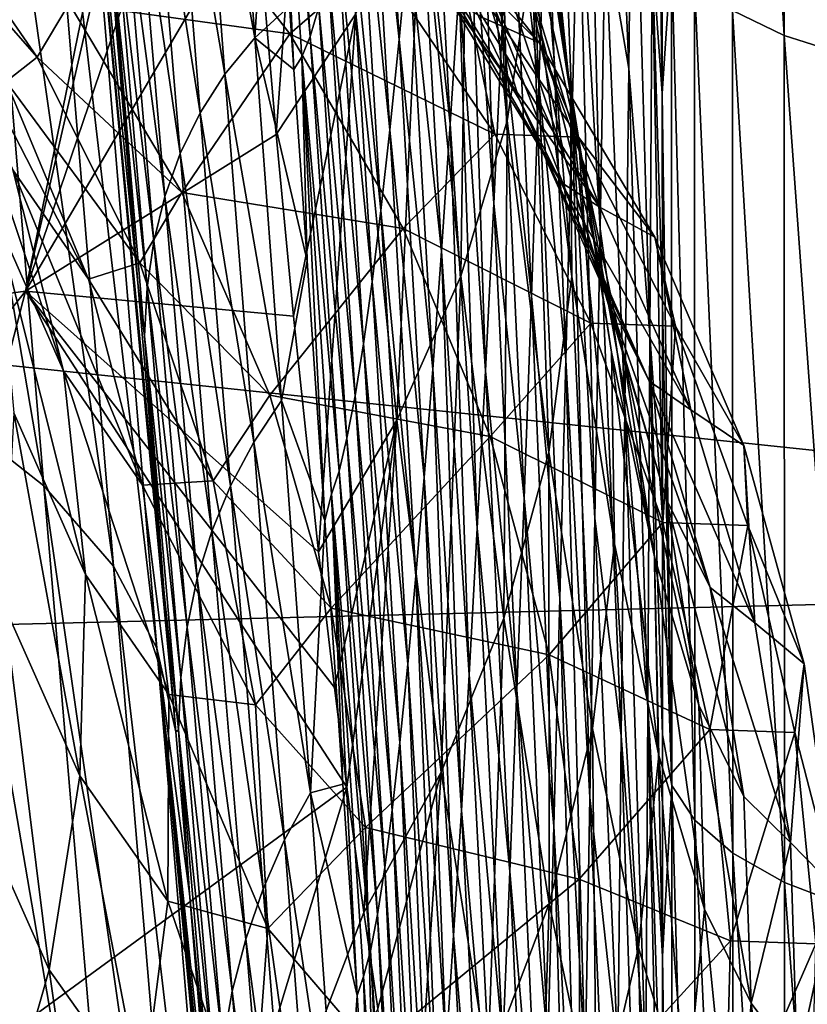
# Model space of a CAD drawing. Header units: metres. Extents: x -150 to 146, y -127 to 82.
# Tile 226 of 256: x 140.19 to 141.58, y -9.83 to -8.09. Entities that reach past the tile are written whole.
import ezdxf

# ---------------------------------------------------------------- set-up
doc = ezdxf.new("R2010")
doc.units = ezdxf.units.M
doc.layers.add('solid_ELLA_AP_WANNE_SW0001', color=7, linetype='CONTINUOUS')

msp = doc.modelspace()

# ---------------------------------------------------------------- linework, layer by layer
at = {"layer": 'solid_ELLA_AP_WANNE_SW0001'}
for points in [[(141.446075, -6.52783, -78.086388), (141.537399, -6.563139, -78.187119), (141.537628, -8.115647, -77.566391)], [(141.446426, -8.071895, -77.46891), (141.446075, -6.52783, -78.086388), (141.537628, -8.115647, -77.566391)], [(141.537399, -6.563139, -78.187119), (141.648209, -6.591683, -78.268623), (141.648331, -8.151046, -77.645309)], [(141.537628, -8.115647, -77.566391), (141.537399, -6.563139, -78.187119), (141.648331, -8.151046, -77.645309)], [(139.216415, -8.700619, 11.7782), (140.535965, -6.923158, 10.548965), (140.199432, -8.566864, 10.011615)], [(139.216415, -8.700619, 11.7782), (139.550491, -7.026911, 12.304445), (140.535965, -6.923158, 10.548965)], [(140.199432, -8.566864, 10.011615), (140.535965, -6.923158, 10.548965), (140.54512, -7.06067, 10.438496)], [(139.915527, -7.053292, -24.21369), (140.231689, -8.910625, -23.980497), (140.060623, -8.775828, -23.602251)], [(139.915527, -7.053292, -24.21369), (140.085739, -7.162126, -24.606298), (140.231689, -8.910625, -23.980497)], [(140.199432, -8.566864, 10.011615), (140.54512, -7.06067, 10.438496), (140.573715, -7.464171, 10.092846)], [(140.085739, -7.162126, -24.606298), (140.354736, -9.051953, -24.362997), (140.231689, -8.910625, -23.980497)], [(140.085739, -7.162126, -24.606298), (140.207031, -7.276955, -25.003239), (140.354736, -9.051953, -24.362997)], [(140.99707, -7.500169, -68.721756), (141.013687, -7.212775, -69.422424), (141.040344, -8.100094, -69.369438)], [(141.013687, -7.212775, -69.422424), (141.055496, -7.771024, -70.075058), (141.040344, -8.100094, -69.369438)], [(140.207031, -7.276955, -25.003239), (140.43129, -9.196751, -24.742514), (140.354736, -9.051953, -24.362997)], [(140.207031, -7.276955, -25.003239), (140.281097, -7.39521, -25.396935), (140.43129, -9.196751, -24.742514)], [(140.7155, -7.271801, 9.890952), (140.641602, -8.290528, 9.268602), (140.605576, -7.873619, 9.706034)], [(140.7155, -7.271801, 9.890952), (140.781754, -8.077479, 9.087208), (140.641602, -8.290528, 9.268602)], [(141.304688, -7.969531, -76.637405), (141.308624, -7.280737, -77.058121), (141.32251, -8.218314, -76.994537)], [(141.308624, -7.280737, -77.058121), (141.322342, -7.856474, -77.160362), (141.32251, -8.218314, -76.994537)], [(143.680542, -9.068661, 21.136684), (143.680542, -7.327147, 21.801672), (129.853088, -7.608023, 21.705252)], [(140.980789, -7.591553, 8.665074), (141.026642, -7.324508, 8.427855), (141.048904, -8.266353, 7.835254)], [(141.026642, -7.324508, 8.427855), (141.092422, -7.976259, 7.627505), (141.048904, -8.266353, 7.835254)], [(141.174866, -7.797658, -73.266235), (141.186157, -7.329453, -73.85247), (141.212769, -8.457041, -73.869614)], [(141.186157, -7.329453, -73.85247), (141.221832, -7.929855, -74.441124), (141.212769, -8.457041, -73.869614)], [(141.04422, -7.370514, 7.182286), (141.110474, -7.894406, 6.38481), (141.160675, -8.219821, 6.577411)], [(141.092285, -7.675432, 7.408353), (141.04422, -7.370514, 7.182286), (141.160675, -8.219821, 6.577411)], [(140.281097, -7.39521, -25.396935), (140.349991, -7.989102, -25.620903), (140.397293, -8.552489, -25.418499)], [(140.281097, -7.39521, -25.396935), (140.397293, -8.552489, -25.418499), (140.443802, -9.100347, -25.208881)], [(140.281097, -7.39521, -25.396935), (140.443802, -9.100347, -25.208881), (140.464523, -9.344307, -25.111607)], [(140.281097, -7.39521, -25.396935), (140.464523, -9.344307, -25.111607), (140.43129, -9.196751, -24.742514)], [(141.221832, -7.929855, -74.441124), (141.231003, -7.38704, -74.988403), (141.263306, -8.174129, -75.418777)], [(141.231003, -7.38704, -74.988403), (141.269974, -7.560808, -75.918915), (141.263306, -8.174129, -75.418777)], [(140.639465, -7.443981, -57.098141), (140.655304, -7.411981, -57.878181), (140.701645, -8.117599, -58.16518)], [(140.655304, -7.411981, -57.878181), (140.716843, -8.065672, -58.949936), (140.701645, -8.117599, -58.16518)], [(141.118271, -7.811553, -71.740707), (141.131729, -7.405762, -72.382965), (141.163696, -8.25086, -72.659294)], [(141.131729, -7.405762, -72.382965), (141.174866, -7.797658, -73.266235), (141.163696, -8.25086, -72.659294)], [(140.799866, -7.570222, -62.866344), (140.817795, -7.424487, -63.641083), (140.858459, -8.123051, -63.95145)], [(140.817795, -7.424487, -63.641083), (140.875183, -7.947605, -64.71727), (140.858459, -8.123051, -63.95145)], [(141.055496, -7.771024, -70.075058), (141.070847, -7.426033, -70.765099), (141.104996, -8.201756, -71.080185)], [(141.070847, -7.426033, -70.765099), (141.118271, -7.811553, -71.740707), (141.104996, -8.201756, -71.080185)], [(140.639465, -7.443981, -57.098141), (140.672821, -8.175879, -56.602112), (140.665146, -8.064055, -56.557812)], [(140.639465, -7.443981, -57.098141), (140.686935, -8.153834, -57.382084), (140.672821, -8.175879, -56.602112)], [(140.639465, -7.443981, -57.098141), (140.701645, -8.117599, -58.16518), (140.686935, -8.153834, -57.382084)], [(140.199432, -8.566864, 10.011615), (140.573715, -7.464171, 10.092846), (140.605576, -7.873619, 9.706034)], [(140.980682, -7.772808, -68.008644), (140.99707, -7.500169, -68.721756), (141.025421, -8.412552, -68.649193)], [(140.99707, -7.500169, -68.721756), (141.040344, -8.100094, -69.369438), (141.025421, -8.412552, -68.649193)], [(140.559784, -7.521291, -52.744362), (140.603622, -8.119832, -52.951149), (140.504303, -7.577488, -49.191635)], [(140.634964, -7.621861, -56.38372), (140.603622, -8.119832, -52.951149), (140.559784, -7.521291, -52.744362)], [(140.892242, -7.756193, -65.476067), (140.909637, -7.549187, -66.226906), (140.948669, -8.27145, -66.548576)], [(140.909637, -7.549187, -66.226906), (140.964554, -8.030088, -67.283951), (140.948669, -8.27145, -66.548576)], [(140.782364, -7.700551, -62.087368), (140.799866, -7.570222, -62.866344), (140.842117, -8.282169, -63.179569)], [(140.799866, -7.570222, -62.866344), (140.858459, -8.123051, -63.95145), (140.842117, -8.282169, -63.179569)], [(141.010437, -7.572807, 6.190346), (141.078796, -7.994471, 5.377426), (141.180649, -8.332587, 5.536919)], [(141.110474, -7.894406, 6.38481), (141.010437, -7.572807, 6.190346), (141.180649, -8.332587, 5.536919)], [(141.263306, -8.174129, -75.418777), (141.269974, -7.560808, -75.918915), (141.300827, -8.643185, -76.186905)], [(141.269974, -7.560808, -75.918915), (141.304688, -7.969531, -76.637405), (141.300827, -8.643185, -76.186905)], [(140.504303, -7.577488, -49.191635), (140.551254, -8.184386, -49.370712), (140.457993, -7.637681, -45.667469)], [(140.603622, -8.119832, -52.951149), (140.551254, -8.184386, -49.370712), (140.504303, -7.577488, -49.191635)], [(140.896988, -7.843715, 8.885736), (140.980789, -7.591553, 8.665074), (140.967377, -8.540402, 8.028197)], [(140.980789, -7.591553, 8.665074), (141.048904, -8.266353, 7.835254), (140.967377, -8.540402, 8.028197)], [(143.680542, -9.068661, 21.136684), (129.853088, -7.608023, 21.705252), (129.853088, -9.408245, 20.987732)], [(140.634964, -7.621861, -56.38372), (140.665146, -8.064055, -56.557812), (140.603622, -8.119832, -52.951149)], [(140.457993, -7.637681, -45.667469), (140.507538, -8.252568, -45.816113), (140.420578, -7.701852, -42.169601)], [(140.551254, -8.184386, -49.370712), (140.507538, -8.252568, -45.816113), (140.457993, -7.637681, -45.667469)], [(140.800217, -7.676919, 4.282889), (140.871811, -7.905007, 3.469081), (141.070328, -8.228177, 3.554528)], [(140.997986, -7.992071, 4.401981), (140.800217, -7.676919, 4.282889), (141.070328, -8.228177, 3.554528)], [(140.927902, -7.669305, 5.219728), (140.997986, -7.992071, 4.401981), (141.150223, -8.329459, 4.524649)], [(141.078796, -7.994471, 5.377426), (140.927902, -7.669305, 5.219728), (141.150223, -8.329459, 4.524649)], [(141.092285, -7.675432, 7.408353), (141.160675, -8.219821, 6.577411), (141.163177, -8.540971, 6.76364)], [(141.092422, -7.976259, 7.627505), (141.092285, -7.675432, 7.408353), (141.163177, -8.540971, 6.76364)], [(140.420578, -7.701852, -42.169601), (140.472198, -8.324359, -42.285301), (140.3918, -7.769953, -38.694218)], [(140.507538, -8.252568, -45.816113), (140.472198, -8.324359, -42.285301), (140.420578, -7.701852, -42.169601)], [(140.765305, -7.815362, -61.305202), (140.782364, -7.700551, -62.087368), (140.826141, -8.424729, -62.402634)], [(140.782364, -7.700551, -62.087368), (140.842117, -8.282169, -63.179569), (140.826141, -8.424729, -62.402634)], [(140.875183, -7.947605, -64.71727), (140.892242, -7.756193, -65.476067), (140.933075, -8.496461, -65.803452)], [(140.892242, -7.756193, -65.476067), (140.948669, -8.27145, -66.548576), (140.933075, -8.496461, -65.803452)], [(140.3918, -7.769953, -38.694218), (140.444992, -8.399717, -38.774815), (140.371323, -7.841844, -35.235588)], [(140.472198, -8.324359, -42.285301), (140.444992, -8.399717, -38.774815), (140.3918, -7.769953, -38.694218)], [(140.964554, -8.030088, -67.283951), (140.980682, -7.772808, -68.008644), (141.010712, -8.707709, -67.915298)], [(140.980682, -7.772808, -68.008644), (141.025421, -8.412552, -68.649193), (141.010712, -8.707709, -67.915298)], [(141.040344, -8.100094, -69.369438), (141.055496, -7.771024, -70.075058), (141.091873, -8.575485, -70.402138)], [(141.055496, -7.771024, -70.075058), (141.104996, -8.201756, -71.080185), (141.091873, -8.575485, -70.402138)], [(141.163696, -8.25086, -72.659294), (141.174866, -7.797658, -73.266235), (141.203827, -8.967522, -73.274681)], [(141.174866, -7.797658, -73.266235), (141.212769, -8.457041, -73.869614), (141.203827, -8.967522, -73.274681)], [(140.665466, -8.11286, -4.427688), (140.422577, -7.799792, -4.376593), (140.276367, -8.059315, -5.939669)], [(140.818054, -7.980699, -2.870587), (140.422577, -7.799792, -4.376593), (140.665466, -8.11286, -4.427688)], [(140.748672, -7.914548, -60.520889), (140.765305, -7.815362, -61.305202), (140.810562, -8.550581, -61.621689)], [(140.765305, -7.815362, -61.305202), (140.826141, -8.424729, -62.402634), (140.810562, -8.550581, -61.621689)], [(140.857483, -7.81498, 0.233658), (141.105453, -8.128224, 0.236386), (141.006378, -8.084816, 1.789995)], [(140.964249, -7.985804, -1.320884), (141.105453, -8.128224, 0.236386), (140.857483, -7.81498, 0.233658)], [(141.104996, -8.201756, -71.080185), (141.118271, -7.811553, -71.740707), (141.152679, -8.688104, -72.032364)], [(141.118271, -7.811553, -71.740707), (141.163696, -8.25086, -72.659294), (141.152679, -8.688104, -72.032364)], [(139.974503, -7.873425, -6.956855), (140.219849, -8.154202, -6.497551), (139.991959, -7.823846, -6.396974)], [(139.991959, -7.823846, -6.396974), (140.219849, -8.154202, -6.497551), (140.276367, -8.059315, -5.939669)], [(140.371323, -7.841844, -35.235588), (140.425644, -8.478499, -35.279465), (140.358871, -7.917437, -31.787901)], [(140.444992, -8.399717, -38.774815), (140.425644, -8.478499, -35.279465), (140.371323, -7.841844, -35.235588)], [(140.781754, -8.077479, 9.087208), (140.896988, -7.843715, 8.885736), (140.854294, -8.794579, 8.204074)], [(140.896988, -7.843715, 8.885736), (140.967377, -8.540402, 8.028197), (140.854294, -8.794579, 8.204074)], [(141.338562, -7.970984, -77.244186), (141.32251, -8.218314, -76.994537), (141.322342, -7.856474, -77.160362)], [(140.165421, -8.197301, -7.083239), (140.219849, -8.154202, -6.497551), (139.974503, -7.873425, -6.956855)], [(140.199432, -8.566864, 10.011615), (140.605576, -7.873619, 9.706034), (140.641602, -8.290528, 9.268602)], [(141.110474, -7.894406, 6.38481), (141.180649, -8.332587, 5.536919), (141.233078, -8.67477, 5.694204)], [(141.160675, -8.219821, 6.577411), (141.110474, -7.894406, 6.38481), (141.233078, -8.67477, 5.694204)], [(140.358871, -7.917437, -31.787901), (140.413879, -8.560624, -31.793987), (140.354172, -7.996706, -28.345222)], [(140.425644, -8.478499, -35.279465), (140.413879, -8.560624, -31.793987), (140.358871, -7.917437, -31.787901)], [(140.732529, -7.998002, -59.735474), (140.748672, -7.914548, -60.520889), (140.795395, -8.659577, -60.83778)], [(140.748672, -7.914548, -60.520889), (140.810562, -8.550581, -61.621689), (140.795395, -8.659577, -60.83778)], [(140.871811, -7.905007, 3.469081), (140.944901, -8.047345, 2.635025), (141.14418, -8.37497, 2.68628)], [(141.070328, -8.228177, 3.554528), (140.871811, -7.905007, 3.469081), (141.14418, -8.37497, 2.68628)], [(141.212769, -8.457041, -73.869614), (141.221832, -7.929855, -74.441124), (141.256729, -8.771382, -74.891495)], [(141.221832, -7.929855, -74.441124), (141.263306, -8.174129, -75.418777), (141.256729, -8.771382, -74.891495)], [(140.858459, -8.123051, -63.95145), (140.875183, -7.947605, -64.71727), (140.91777, -8.70472, -65.049515)], [(140.875183, -7.947605, -64.71727), (140.933075, -8.496461, -65.803452), (140.91777, -8.70472, -65.049515)], [(141.300827, -8.643185, -76.186905), (141.304688, -7.969531, -76.637405), (141.32283, -8.96561, -76.623222)], [(141.304688, -7.969531, -76.637405), (141.322662, -8.588055, -76.815742), (141.32283, -8.96561, -76.623222)], [(141.304688, -7.969531, -76.637405), (141.32251, -8.218314, -76.994537), (141.322662, -8.588055, -76.815742)], [(141.339066, -9.438845, -76.507957), (141.32251, -8.218314, -76.994537), (141.338562, -7.970984, -77.244186)], [(141.338562, -7.970984, -77.244186), (141.379501, -8.022599, -77.359116), (141.379883, -9.499984, -76.618156)], [(141.339066, -9.438845, -76.507957), (141.338562, -7.970984, -77.244186), (141.379883, -9.499984, -76.618156)], [(140.397293, -8.552489, -25.418499), (140.349991, -7.989102, -25.620903), (140.354172, -7.996706, -28.345222)], [(141.027359, -8.290039, -2.899121), (140.818054, -7.980699, -2.870587), (140.665466, -8.11286, -4.427688)], [(140.964249, -7.985804, -1.320884), (140.818054, -7.980699, -2.870587), (141.027359, -8.290039, -2.899121)], [(141.175003, -8.295195, -1.334014), (141.105453, -8.128224, 0.236386), (140.964249, -7.985804, -1.320884)], [(141.175003, -8.295195, -1.334014), (140.964249, -7.985804, -1.320884), (141.027359, -8.290039, -2.899121)], [(141.048904, -8.266353, 7.835254), (141.092422, -7.976259, 7.627505), (141.122131, -8.850793, 6.939745)], [(141.092422, -7.976259, 7.627505), (141.163177, -8.540971, 6.76364), (141.122131, -8.850793, 6.939745)], [(140.397293, -8.552489, -25.418499), (140.354172, -7.996706, -28.345222), (140.40947, -8.646084, -28.313011)], [(140.413879, -8.560624, -31.793987), (140.40947, -8.646084, -28.313011), (140.354172, -7.996706, -28.345222)], [(140.716843, -8.065672, -58.949936), (140.732529, -7.998002, -59.735474), (140.78064, -8.751573, -60.051956)], [(140.732529, -7.998002, -59.735474), (140.795395, -8.659577, -60.83778), (140.78064, -8.751573, -60.051956)], [(140.997986, -7.992071, 4.401981), (141.070328, -8.228177, 3.554528), (141.223938, -8.574006, 3.641213)], [(141.150223, -8.329459, 4.524649), (140.997986, -7.992071, 4.401981), (141.223938, -8.574006, 3.641213)], [(141.078796, -7.994471, 5.377426), (141.150223, -8.329459, 4.524649), (141.253967, -8.680256, 4.647765)], [(141.180649, -8.332587, 5.536919), (141.078796, -7.994471, 5.377426), (141.253967, -8.680256, 4.647765)], [(140.310287, -8.545709, -7.204841), (140.036438, -8.012834, -7.604843), (140.177048, -8.352891, -7.76484)], [(140.310287, -8.545709, -7.204841), (140.165421, -8.197301, -7.083239), (140.036438, -8.012834, -7.604843)], [(141.379501, -8.022599, -77.359116), (141.446426, -8.071895, -77.46891), (141.446686, -9.558393, -76.723457)], [(141.379883, -9.499984, -76.618156), (141.379501, -8.022599, -77.359116), (141.446686, -9.558393, -76.723457)], [(140.948669, -8.27145, -66.548576), (140.964554, -8.030088, -67.283951), (140.996246, -8.984888, -67.168709)], [(140.964554, -8.030088, -67.283951), (141.010712, -8.707709, -67.915298), (140.996246, -8.984888, -67.168709)], [(140.219849, -8.154202, -6.497551), (140.475098, -8.392774, -5.997545), (140.276367, -8.059315, -5.939669)], [(140.665466, -8.11286, -4.427688), (140.276367, -8.059315, -5.939669), (140.475098, -8.392774, -5.997545)], [(140.944901, -8.047345, 2.635025), (141.006378, -8.084816, 1.789995), (141.212234, -8.418531, 1.807484)], [(141.14418, -8.37497, 2.68628), (140.944901, -8.047345, 2.635025), (141.212234, -8.418531, 1.807484)], [(140.665146, -8.064055, -56.557812), (140.672821, -8.175879, -56.602112), (140.603622, -8.119832, -52.951149)], [(140.701645, -8.117599, -58.16518), (140.716843, -8.065672, -58.949936), (140.766312, -8.826482, -59.265205)], [(140.716843, -8.065672, -58.949936), (140.78064, -8.751573, -60.051956), (140.766312, -8.826482, -59.265205)], [(141.446426, -8.071895, -77.46891), (141.537628, -8.115647, -77.566391), (141.537796, -9.610255, -76.816978)], [(141.446686, -9.558393, -76.723457), (141.446426, -8.071895, -77.46891), (141.537796, -9.610255, -76.816978)], [(140.781754, -8.077479, 9.087208), (140.672226, -8.61111, 8.897156), (140.641602, -8.290528, 9.268602)], [(140.781754, -8.077479, 9.087208), (140.716263, -9.026725, 8.361433), (140.672226, -8.61111, 8.897156)], [(140.781754, -8.077479, 9.087208), (140.854294, -8.794579, 8.204074), (140.716263, -9.026725, 8.361433)], [(141.105453, -8.128224, 0.236386), (141.212234, -8.418531, 1.807484), (141.006378, -8.084816, 1.789995)], [(140.266708, -8.707513, -7.919392), (140.062881, -8.097344, -8.298138), (140.14711, -8.437474, -8.492821)], [(140.266708, -8.707513, -7.919392), (140.177048, -8.352891, -7.76484), (140.062881, -8.097344, -8.298138)], [(141.025421, -8.412552, -68.649193), (141.040344, -8.100094, -69.369438), (141.078949, -8.931996, -69.70752)], [(141.040344, -8.100094, -69.369438), (141.091873, -8.575485, -70.402138), (141.078949, -8.931996, -69.70752)], [(140.865372, -8.456129, -4.470342), (140.665466, -8.11286, -4.427688), (140.475098, -8.392774, -5.997545)], [(140.603622, -8.119832, -52.951149), (140.650955, -8.759746, -53.174694), (140.551254, -8.184386, -49.370712)], [(140.69606, -8.513618, -56.73613), (140.650955, -8.759746, -53.174694), (140.603622, -8.119832, -52.951149)], [(140.672821, -8.175879, -56.602112), (140.69606, -8.513618, -56.73613), (140.603622, -8.119832, -52.951149)], [(141.027359, -8.290039, -2.899121), (140.665466, -8.11286, -4.427688), (140.865372, -8.456129, -4.470342)], [(140.686935, -8.153834, -57.382084), (140.701645, -8.117599, -58.16518), (140.752411, -8.884315, -58.478443)], [(140.701645, -8.117599, -58.16518), (140.766312, -8.826482, -59.265205), (140.752411, -8.884315, -58.478443)], [(140.842117, -8.282169, -63.179569), (140.858459, -8.123051, -63.95145), (140.902786, -8.895825, -64.287697)], [(140.858459, -8.123051, -63.95145), (140.91777, -8.70472, -65.049515), (140.902786, -8.895825, -64.287697)], [(141.105453, -8.128224, 0.236386), (141.309601, -8.471642, 0.238663), (141.212234, -8.418531, 1.807484)], [(141.175003, -8.295195, -1.334014), (141.309601, -8.471642, 0.238663), (141.105453, -8.128224, 0.236386)], [(141.537628, -8.115647, -77.566391), (141.648331, -8.151046, -77.645309), (141.648407, -9.65224, -76.892723)], [(141.537796, -9.610255, -76.816978), (141.537628, -8.115647, -77.566391), (141.648407, -9.65224, -76.892723)], [(140.165421, -8.197301, -7.083239), (140.400986, -8.516891, -6.590242), (140.219849, -8.154202, -6.497551)], [(140.219849, -8.154202, -6.497551), (140.400986, -8.516891, -6.590242), (140.475098, -8.392774, -5.997545)], [(140.686935, -8.153834, -57.382084), (140.69606, -8.513618, -56.73613), (140.672821, -8.175879, -56.602112)], [(140.686935, -8.153834, -57.382084), (140.727478, -8.971287, -56.917355), (140.69606, -8.513618, -56.73613)], [(140.686935, -8.153834, -57.382084), (140.738953, -8.925094, -57.692577), (140.727478, -8.971287, -56.917355)], [(140.686935, -8.153834, -57.382084), (140.752411, -8.884315, -58.478443), (140.738953, -8.925094, -57.692577)], [(141.256729, -8.771382, -74.891495), (141.263306, -8.174129, -75.418777), (141.296997, -9.300452, -75.707291)], [(141.263306, -8.174129, -75.418777), (141.300827, -8.643185, -76.186905), (141.296997, -9.300452, -75.707291)], [(140.310287, -8.545709, -7.204841), (140.400986, -8.516891, -6.590242), (140.165421, -8.197301, -7.083239)], [(140.551254, -8.184386, -49.370712), (140.601974, -8.833333, -49.564468), (140.507538, -8.252568, -45.816113)], [(140.650955, -8.759746, -53.174694), (140.601974, -8.833333, -49.564468), (140.551254, -8.184386, -49.370712)], [(141.091873, -8.575485, -70.402138), (141.104996, -8.201756, -71.080185), (141.1418, -9.108432, -71.386185)], [(141.104996, -8.201756, -71.080185), (141.152679, -8.688104, -72.032364), (141.1418, -9.108432, -71.386185)], [(141.070328, -8.228177, 3.554528), (141.14418, -8.37497, 2.68628), (141.299164, -8.72542, 2.736424)], [(141.223938, -8.574006, 3.641213), (141.070328, -8.228177, 3.554528), (141.299164, -8.72542, 2.736424)], [(141.160675, -8.219821, 6.577411), (141.233078, -8.67477, 5.694204), (141.238083, -9.012579, 5.845668)], [(141.163177, -8.540971, 6.76364), (141.160675, -8.219821, 6.577411), (141.238083, -9.012579, 5.845668)], [(141.339066, -9.438845, -76.507957), (141.322662, -8.588055, -76.815742), (141.32251, -8.218314, -76.994537)], [(140.507538, -8.252568, -45.816113), (140.56105, -8.910141, -45.97707), (140.472198, -8.324359, -42.285301)], [(140.601974, -8.833333, -49.564468), (140.56105, -8.910141, -45.97707), (140.507538, -8.252568, -45.816113)], [(140.967377, -8.540402, 8.028197), (141.048904, -8.266353, 7.835254), (141.04306, -9.143621, 7.102899)], [(141.048904, -8.266353, 7.835254), (141.122131, -8.850793, 6.939745), (141.04306, -9.143621, 7.102899)], [(141.152679, -8.688104, -72.032364), (141.163696, -8.25086, -72.659294), (141.195007, -9.460222, -72.65712)], [(141.163696, -8.25086, -72.659294), (141.203827, -8.967522, -73.274681), (141.195007, -9.460222, -72.65712)], [(140.826141, -8.424729, -62.402634), (140.842117, -8.282169, -63.179569), (140.888123, -9.069386, -63.518948)], [(140.842117, -8.282169, -63.179569), (140.902786, -8.895825, -64.287697), (140.888123, -9.069386, -63.518948)], [(140.933075, -8.496461, -65.803452), (140.948669, -8.27145, -66.548576), (140.982056, -9.243543, -66.410423)], [(140.948669, -8.27145, -66.548576), (140.996246, -8.984888, -67.168709), (140.982056, -9.243543, -66.410423)], [(140.199432, -8.566864, 10.011615), (140.641602, -8.290528, 9.268602), (140.672226, -8.61111, 8.897156)], [(141.196777, -8.623291, -2.922593), (141.027359, -8.290039, -2.899121), (140.865372, -8.456129, -4.470342)], [(141.175003, -8.295195, -1.334014), (141.027359, -8.290039, -2.899121), (141.196777, -8.623291, -2.922593)], [(141.345627, -8.628489, -1.344815), (141.309601, -8.471642, 0.238663), (141.175003, -8.295195, -1.334014)], [(141.345627, -8.628489, -1.344815), (141.175003, -8.295195, -1.334014), (141.196777, -8.623291, -2.922593)], [(140.472198, -8.324359, -42.285301), (140.527954, -8.990152, -42.410679), (140.444992, -8.399717, -38.774815)], [(140.56105, -8.910141, -45.97707), (140.527954, -8.990152, -42.410679), (140.472198, -8.324359, -42.285301)], [(141.150223, -8.329459, 4.524649), (141.223938, -8.574006, 3.641213), (141.32959, -8.933548, 3.726966)], [(141.253967, -8.680256, 4.647765), (141.150223, -8.329459, 4.524649), (141.32959, -8.933548, 3.726966)], [(141.180649, -8.332587, 5.536919), (141.253967, -8.680256, 4.647765), (141.308701, -9.035329, 4.768302)], [(141.233078, -8.67477, 5.694204), (141.180649, -8.332587, 5.536919), (141.308701, -9.035329, 4.768302)], [(140.405991, -8.909291, -7.318588), (140.177048, -8.352891, -7.76484), (140.266708, -8.707513, -7.919392)], [(140.405991, -8.909291, -7.318588), (140.310287, -8.545709, -7.204841), (140.177048, -8.352891, -7.76484)], [(141.14418, -8.37497, 2.68628), (141.212234, -8.418531, 1.807484), (141.372864, -8.776331, 1.82145)], [(141.299164, -8.72542, 2.736424), (141.14418, -8.37497, 2.68628), (141.372864, -8.776331, 1.82145)], [(140.400986, -8.516891, -6.590242), (140.630081, -8.750381, -6.043649), (140.475098, -8.392774, -5.997545)], [(140.444992, -8.399717, -38.774815), (140.502457, -9.073328, -38.862228), (140.425644, -8.478499, -35.279465)], [(140.527954, -8.990152, -42.410679), (140.502457, -9.073328, -38.862228), (140.444992, -8.399717, -38.774815)], [(140.865372, -8.456129, -4.470342), (140.475098, -8.392774, -5.997545), (140.630081, -8.750381, -6.043649)], [(141.010712, -8.707709, -67.915298), (141.025421, -8.412552, -68.649193), (141.066208, -9.270565, -68.997292)], [(141.025421, -8.412552, -68.649193), (141.078949, -8.931996, -69.70752), (141.066208, -9.270565, -68.997292)], [(141.309601, -8.471642, 0.238663), (141.372864, -8.776331, 1.82145), (141.212234, -8.418531, 1.807484)], [(140.305298, -9.066909, -8.064743), (140.14711, -8.437474, -8.492821), (140.178986, -8.781563, -8.679543)], [(140.305298, -9.066909, -8.064743), (140.266708, -8.707513, -7.919392), (140.14711, -8.437474, -8.492821)], [(140.810562, -8.550581, -61.621689), (140.826141, -8.424729, -62.402634), (140.87381, -9.225139, -62.744274)], [(140.826141, -8.424729, -62.402634), (140.888123, -9.069386, -63.518948), (140.87381, -9.225139, -62.744274)], [(141.018753, -8.823513, -4.503801), (140.865372, -8.456129, -4.470342), (140.630081, -8.750381, -6.043649)], [(141.196777, -8.623291, -2.922593), (140.865372, -8.456129, -4.470342), (141.018753, -8.823513, -4.503801)], [(141.203827, -8.967522, -73.274681), (141.212769, -8.457041, -73.869614), (141.250244, -9.35138, -74.337784)], [(141.212769, -8.457041, -73.869614), (141.256729, -8.771382, -74.891495), (141.250244, -9.35138, -74.337784)], [(141.309601, -8.471642, 0.238663), (141.466293, -8.839142, 0.24045), (141.372864, -8.776331, 1.82145)], [(141.345627, -8.628489, -1.344815), (141.466293, -8.839142, 0.24045), (141.309601, -8.471642, 0.238663)], [(140.425644, -8.478499, -35.279465), (140.484314, -9.159523, -35.327126), (140.413879, -8.560624, -31.793987)], [(140.502457, -9.073328, -38.862228), (140.484314, -9.159523, -35.327126), (140.425644, -8.478499, -35.279465)], [(140.91777, -8.70472, -65.049515), (140.933075, -8.496461, -65.803452), (140.96814, -9.483196, -65.641479)], [(140.933075, -8.496461, -65.803452), (140.982056, -9.243543, -66.410423), (140.96814, -9.483196, -65.641479)], [(140.310287, -8.545709, -7.204841), (140.530151, -8.901572, -6.67239), (140.400986, -8.516891, -6.590242)], [(140.400986, -8.516891, -6.590242), (140.530151, -8.901572, -6.67239), (140.630081, -8.750381, -6.043649)], [(140.69606, -8.513618, -56.73613), (140.727478, -8.971287, -56.917355), (140.650955, -8.759746, -53.174694)], [(140.405991, -8.909291, -7.318588), (140.530151, -8.901572, -6.67239), (140.310287, -8.545709, -7.204841)], [(140.854294, -8.794579, 8.204074), (140.967377, -8.540402, 8.028197), (140.932297, -9.415355, 7.25124)], [(140.967377, -8.540402, 8.028197), (141.04306, -9.143621, 7.102899), (140.932297, -9.415355, 7.25124)], [(141.122131, -8.850793, 6.939745), (141.163177, -8.540971, 6.76364), (141.199646, -9.338615, 5.98833)], [(141.163177, -8.540971, 6.76364), (141.238083, -9.012579, 5.845668), (141.199646, -9.338615, 5.98833)], [(140.443802, -9.100347, -25.208881), (140.397293, -8.552489, -25.418499), (140.40947, -8.646084, -28.313011)], [(140.413879, -8.560624, -31.793987), (140.473282, -9.248662, -31.800713), (140.40947, -8.646084, -28.313011)], [(140.484314, -9.159523, -35.327126), (140.473282, -9.248662, -31.800713), (140.413879, -8.560624, -31.793987)], [(140.795395, -8.659577, -60.83778), (140.810562, -8.550581, -61.621689), (140.859833, -9.362894, -61.964729)], [(140.810562, -8.550581, -61.621689), (140.87381, -9.225139, -62.744274), (140.859833, -9.362894, -61.964729)], [(138.812408, -10.319747, 11.141777), (140.199432, -8.566864, 10.011615), (139.789841, -10.155326, 9.3664)], [(138.812408, -10.319747, 11.141777), (139.216415, -8.700619, 11.7782), (140.199432, -8.566864, 10.011615)], [(139.789841, -10.155326, 9.3664), (140.199432, -8.566864, 10.011615), (140.766281, -9.44179, 7.750397)], [(140.199432, -8.566864, 10.011615), (140.744263, -9.266184, 8.019615), (140.766281, -9.44179, 7.750397)], [(140.199432, -8.566864, 10.011615), (140.716263, -9.026725, 8.361433), (140.744263, -9.266184, 8.019615)], [(140.199432, -8.566864, 10.011615), (140.672226, -8.61111, 8.897156), (140.716263, -9.026725, 8.361433)], [(141.078949, -8.931996, -69.70752), (141.091873, -8.575485, -70.402138), (141.131058, -9.51096, -70.721558)], [(141.091873, -8.575485, -70.402138), (141.1418, -9.108432, -71.386185), (141.131058, -9.51096, -70.721558)], [(141.223938, -8.574006, 3.641213), (141.299164, -8.72542, 2.736424), (141.406723, -9.089732, 2.784242)], [(141.32959, -8.933548, 3.726966), (141.223938, -8.574006, 3.641213), (141.406723, -9.089732, 2.784242)], [(141.339066, -9.438845, -76.507957), (141.32283, -8.96561, -76.623222), (141.322662, -8.588055, -76.815742)], [(141.323685, -8.97526, -2.940639), (141.196777, -8.623291, -2.922593), (141.018753, -8.823513, -4.503801)], [(141.345627, -8.628489, -1.344815), (141.196777, -8.623291, -2.922593), (141.323685, -8.97526, -2.940639)], [(141.47345, -8.980489, -1.353118), (141.345627, -8.628489, -1.344815), (141.323685, -8.97526, -2.940639)], [(141.47345, -8.980489, -1.353118), (141.466293, -8.839142, 0.24045), (141.345627, -8.628489, -1.344815)], [(140.443802, -9.100347, -25.208881), (140.40947, -8.646084, -28.313011), (140.469177, -9.340759, -28.278242)], [(140.473282, -9.248662, -31.800713), (140.469177, -9.340759, -28.278242), (140.40947, -8.646084, -28.313011)], [(141.296997, -9.300452, -75.707291), (141.300827, -8.643185, -76.186905), (141.32312, -9.74084, -76.193848)], [(141.300827, -8.643185, -76.186905), (141.322983, -9.349559, -76.416359), (141.32312, -9.74084, -76.193848)], [(141.300827, -8.643185, -76.186905), (141.32283, -8.96561, -76.623222), (141.322983, -9.349559, -76.416359)], [(139.841721, -8.650677, -23.236061), (140.20787, -10.470252, -22.870647), (139.989807, -10.319616, -22.519075)], [(139.841721, -8.650677, -23.236061), (140.060623, -8.775828, -23.602251), (140.20787, -10.470252, -22.870647)], [(140.78064, -8.751573, -60.051956), (140.795395, -8.659577, -60.83778), (140.846222, -9.482465, -61.181362)], [(140.795395, -8.659577, -60.83778), (140.859833, -9.362894, -61.964729), (140.846222, -9.482465, -61.181362)], [(141.233078, -8.67477, 5.694204), (141.308701, -9.035329, 4.768302), (141.316284, -9.385982, 4.883567)], [(141.238083, -9.012579, 5.845668), (141.233078, -8.67477, 5.694204), (141.316284, -9.385982, 4.883567)], [(141.253967, -8.680256, 4.647765), (141.32959, -8.933548, 3.726966), (141.386673, -9.297532, 3.809748)], [(141.308701, -9.035329, 4.768302), (141.253967, -8.680256, 4.647765), (141.386673, -9.297532, 3.809748)], [(141.1418, -9.108432, -71.386185), (141.152679, -8.688104, -72.032364), (141.18631, -9.934068, -72.017746)], [(141.152679, -8.688104, -72.032364), (141.195007, -9.460222, -72.65712), (141.18631, -9.934068, -72.017746)], [(140.452057, -9.278257, -7.421913), (140.266708, -8.707513, -7.919392), (140.305298, -9.066909, -8.064743)], [(140.452057, -9.278257, -7.421913), (140.405991, -8.909291, -7.318588), (140.266708, -8.707513, -7.919392)], [(140.902786, -8.895825, -64.287697), (140.91777, -8.70472, -65.049515), (140.954498, -9.703373, -64.862892)], [(140.91777, -8.70472, -65.049515), (140.96814, -9.483196, -65.641479), (140.954498, -9.703373, -64.862892)], [(140.996246, -8.984888, -67.168709), (141.010712, -8.707709, -67.915298), (141.05368, -9.590468, -68.272415)], [(141.010712, -8.707709, -67.915298), (141.066208, -9.270565, -68.997292), (141.05368, -9.590468, -68.272415)], [(141.299164, -8.72542, 2.736424), (141.372864, -8.776331, 1.82145), (141.485565, -9.152109, 1.83162)], [(141.406723, -9.089732, 2.784242), (141.299164, -8.72542, 2.736424), (141.485565, -9.152109, 1.83162)], [(140.530151, -8.901572, -6.67239), (140.738663, -9.126021, -6.077165), (140.630081, -8.750381, -6.043649)], [(141.018753, -8.823513, -4.503801), (140.630081, -8.750381, -6.043649), (140.738663, -9.126021, -6.077165)], [(140.766312, -8.826482, -59.265205), (140.78064, -8.751573, -60.051956), (140.832977, -9.583662, -60.395222)], [(140.78064, -8.751573, -60.051956), (140.846222, -9.482465, -61.181362), (140.832977, -9.583662, -60.395222)], [(140.650955, -8.759746, -53.174694), (140.701797, -9.451653, -53.414646), (140.601974, -8.833333, -49.564468)], [(140.727478, -8.971287, -56.917355), (140.701797, -9.451653, -53.414646), (140.650955, -8.759746, -53.174694)], [(141.250244, -9.35138, -74.337784), (141.256729, -8.771382, -74.891495), (141.293243, -9.94009, -75.199219)], [(141.256729, -8.771382, -74.891495), (141.296997, -9.300452, -75.707291), (141.293243, -9.94009, -75.199219)], [(140.060623, -8.775828, -23.602251), (140.378754, -10.631103, -23.233738), (140.20787, -10.470252, -22.870647)], [(140.060623, -8.775828, -23.602251), (140.231689, -8.910625, -23.980497), (140.378754, -10.631103, -23.233738)], [(140.295273, -9.421759, -8.197868), (140.178986, -8.781563, -8.679543), (140.161392, -9.120563, -8.854108)], [(140.295273, -9.421759, -8.197868), (140.305298, -9.066909, -8.064743), (140.178986, -8.781563, -8.679543)], [(141.466293, -8.839142, 0.24045), (141.485565, -9.152109, 1.83162), (141.372864, -8.776331, 1.82145)], [(140.854294, -8.794579, 8.204074), (140.744263, -9.266184, 8.019615), (140.716263, -9.026725, 8.361433)], [(140.854294, -8.794579, 8.204074), (140.766281, -9.44179, 7.750397), (140.744263, -9.266184, 8.019615)], [(140.854294, -8.794579, 8.204074), (140.796265, -9.663341, 7.384241), (140.766281, -9.44179, 7.750397)], [(140.854294, -8.794579, 8.204074), (140.932297, -9.415355, 7.25124), (140.796265, -9.663341, 7.384241)], [(141.122879, -9.208496, -4.52747), (141.018753, -8.823513, -4.503801), (140.738663, -9.126021, -6.077165)], [(141.323685, -8.97526, -2.940639), (141.018753, -8.823513, -4.503801), (141.122879, -9.208496, -4.52747)], [(140.601974, -8.833333, -49.564468), (140.656448, -9.534977, -49.772327), (140.56105, -8.910141, -45.97707)], [(140.701797, -9.451653, -53.414646), (140.656448, -9.534977, -49.772327), (140.601974, -8.833333, -49.564468)], [(140.752411, -8.884315, -58.478443), (140.766312, -8.826482, -59.265205), (140.820099, -9.666368, -59.607307)], [(140.766312, -8.826482, -59.265205), (140.832977, -9.583662, -60.395222), (140.820099, -9.666368, -59.607307)], [(141.466293, -8.839142, 0.24045), (141.572784, -9.224206, 0.241713), (141.485565, -9.152109, 1.83162)], [(141.47345, -8.980489, -1.353118), (141.572784, -9.224206, 0.241713), (141.466293, -8.839142, 0.24045)], [(141.04306, -9.143621, 7.102899), (141.122131, -8.850793, 6.939745), (141.123154, -9.64693, 6.119968)], [(141.122131, -8.850793, 6.939745), (141.199646, -9.338615, 5.98833), (141.123154, -9.64693, 6.119968)], [(140.738953, -8.925094, -57.692577), (140.752411, -8.884315, -58.478443), (140.807617, -9.73056, -58.81855)], [(140.752411, -8.884315, -58.478443), (140.820099, -9.666368, -59.607307), (140.807617, -9.73056, -58.81855)], [(140.231689, -8.910625, -23.980497), (140.502182, -10.798554, -23.600901), (140.378754, -10.631103, -23.233738)], [(140.231689, -8.910625, -23.980497), (140.354736, -9.051953, -24.362997), (140.502182, -10.798554, -23.600901)], [(140.405991, -8.909291, -7.318588), (140.605103, -9.29685, -6.741975), (140.530151, -8.901572, -6.67239)], [(140.452057, -9.278257, -7.421913), (140.605103, -9.29685, -6.741975), (140.405991, -8.909291, -7.318588)], [(140.56105, -8.910141, -45.97707), (140.61853, -9.621091, -46.149647), (140.527954, -8.990152, -42.410679)], [(140.530151, -8.901572, -6.67239), (140.605103, -9.29685, -6.741975), (140.738663, -9.126021, -6.077165)], [(140.656448, -9.534977, -49.772327), (140.61853, -9.621091, -46.149647), (140.56105, -8.910141, -45.97707)], [(140.888123, -9.069386, -63.518948), (140.902786, -8.895825, -64.287697), (140.941162, -9.9036, -64.075676)], [(140.902786, -8.895825, -64.287697), (140.954498, -9.703373, -64.862892), (140.941162, -9.9036, -64.075676)], [(140.738953, -8.925094, -57.692577), (140.759155, -9.436895, -57.100117), (140.727478, -8.971287, -56.917355)], [(140.738953, -8.925094, -57.692577), (140.78421, -9.80955, -57.244629), (140.759155, -9.436895, -57.100117)], [(140.738953, -8.925094, -57.692577), (140.795502, -9.776228, -58.029881), (140.78421, -9.80955, -57.244629)], [(140.738953, -8.925094, -57.692577), (140.807617, -9.73056, -58.81855), (140.795502, -9.776228, -58.029881)], [(141.066208, -9.270565, -68.997292), (141.078949, -8.931996, -69.70752), (141.120483, -9.894923, -70.039444)], [(141.078949, -8.931996, -69.70752), (141.131058, -9.51096, -70.721558), (141.120483, -9.894923, -70.039444)], [(141.32959, -8.933548, 3.726966), (141.406723, -9.089732, 2.784242), (141.466156, -9.458604, 2.828676)], [(141.386673, -9.297532, 3.809748), (141.32959, -8.933548, 3.726966), (141.466156, -9.458604, 2.828676)], [(140.727478, -8.971287, -56.917355), (140.759155, -9.436895, -57.100117), (140.701797, -9.451653, -53.414646)], [(141.406097, -9.340456, -2.952975), (141.323685, -8.97526, -2.940639), (141.122879, -9.208496, -4.52747)], [(141.195007, -9.460222, -72.65712), (141.203827, -8.967522, -73.274681), (141.243851, -9.912956, -73.758507)], [(141.203827, -8.967522, -73.274681), (141.250244, -9.35138, -74.337784), (141.243851, -9.912956, -73.758507)], [(141.339066, -9.438845, -76.507957), (141.322983, -9.349559, -76.416359), (141.32283, -8.96561, -76.623222)], [(141.47345, -8.980489, -1.353118), (141.323685, -8.97526, -2.940639), (141.406097, -9.340456, -2.952975)], [(140.527954, -8.990152, -42.410679), (140.58783, -9.709978, -42.54504), (140.502457, -9.073328, -38.862228)], [(140.61853, -9.621091, -46.149647), (140.58783, -9.709978, -42.54504), (140.527954, -8.990152, -42.410679)], [(140.982056, -9.243543, -66.410423), (140.996246, -8.984888, -67.168709), (141.041351, -9.891005, -67.533867)], [(140.996246, -8.984888, -67.168709), (141.05368, -9.590468, -68.272415), (141.041351, -9.891005, -67.533867)], [(141.556488, -9.345708, -1.358795), (141.47345, -8.980489, -1.353118), (141.406097, -9.340456, -2.952975)], [(141.556488, -9.345708, -1.358795), (141.572784, -9.224206, 0.241713), (141.47345, -8.980489, -1.353118)], [(141.199646, -9.338615, 5.98833), (141.238083, -9.012579, 5.845668), (141.280548, -9.724572, 4.991374)], [(141.238083, -9.012579, 5.845668), (141.316284, -9.385982, 4.883567), (141.280548, -9.724572, 4.991374)], [(141.308701, -9.035329, 4.768302), (141.386673, -9.297532, 3.809748), (141.396881, -9.65711, 3.887796)], [(141.316284, -9.385982, 4.883567), (141.308701, -9.035329, 4.768302), (141.396881, -9.65711, 3.887796)], [(140.4505, -9.643211, -7.512934), (140.305298, -9.066909, -8.064743), (140.295273, -9.421759, -8.197868)], [(140.4505, -9.643211, -7.512934), (140.452057, -9.278257, -7.421913), (140.305298, -9.066909, -8.064743)], [(140.354736, -9.051953, -24.362997), (140.57962, -10.969088, -23.965221), (140.502182, -10.798554, -23.600901)], [(140.354736, -9.051953, -24.362997), (140.43129, -9.196751, -24.742514), (140.57962, -10.969088, -23.965221)], [(143.680542, -10.750602, 20.332844), (143.680542, -9.068661, 21.136684), (129.853088, -9.408245, 20.987732)], [(140.502457, -9.073328, -38.862228), (140.564178, -9.801605, -38.955849), (140.484314, -9.159523, -35.327126)], [(140.58783, -9.709978, -42.54504), (140.564178, -9.801605, -38.955849), (140.502457, -9.073328, -38.862228)], [(140.87381, -9.225139, -62.744274), (140.888123, -9.069386, -63.518948), (140.928131, -10.083511, -63.280937)], [(140.888123, -9.069386, -63.518948), (140.941162, -9.9036, -64.075676), (140.928131, -10.083511, -63.280937)], [(140.464523, -9.344307, -25.111607), (140.443802, -9.100347, -25.208881), (140.469177, -9.340759, -28.278242)], [(141.406723, -9.089732, 2.784242), (141.485565, -9.152109, 1.83162), (141.548416, -9.539448, 1.837783)], [(141.466156, -9.458604, 2.828676), (141.406723, -9.089732, 2.784242), (141.548416, -9.539448, 1.837783)], [(141.131058, -9.51096, -70.721558), (141.1418, -9.108432, -71.386185), (141.177734, -10.388028, -71.35743)], [(141.1418, -9.108432, -71.386185), (141.18631, -9.934068, -72.017746), (141.177734, -10.388028, -71.35743)], [(140.24118, -9.763912, -8.316642), (140.161392, -9.120563, -8.854108), (140.099319, -9.446642, -9.013364)], [(140.24118, -9.763912, -8.316642), (140.295273, -9.421759, -8.197868), (140.161392, -9.120563, -8.854108)], [(140.605103, -9.29685, -6.741975), (140.799011, -9.513277, -6.097491), (140.738663, -9.126021, -6.077165)], [(141.122879, -9.208496, -4.52747), (140.738663, -9.126021, -6.077165), (140.799011, -9.513277, -6.097491)], [(140.932297, -9.415355, 7.25124), (141.04306, -9.143621, 7.102899), (141.014847, -9.933187, 6.239149)], [(141.04306, -9.143621, 7.102899), (141.123154, -9.64693, 6.119968), (141.014847, -9.933187, 6.239149)], [(141.572784, -9.224206, 0.241713), (141.548416, -9.539448, 1.837783), (141.485565, -9.152109, 1.83162)], [(140.484314, -9.159523, -35.327126), (140.547333, -9.895823, -35.378117), (140.473282, -9.248662, -31.800713)], [(140.564178, -9.801605, -38.955849), (140.547333, -9.895823, -35.378117), (140.484314, -9.159523, -35.327126)], [(140.43129, -9.196751, -24.742514), (140.556747, -10.441793, -24.644543), (140.571671, -10.622264, -24.562885)], [(140.43129, -9.196751, -24.742514), (140.531265, -10.135785, -24.779758), (140.556747, -10.441793, -24.644543)], [(140.43129, -9.196751, -24.742514), (140.571671, -10.622264, -24.562885), (140.614044, -11.140599, -24.320021)], [(140.43129, -9.196751, -24.742514), (140.614044, -11.140599, -24.320021), (140.57962, -10.969088, -23.965221)], [(140.43129, -9.196751, -24.742514), (140.488678, -9.629581, -24.994877), (140.531265, -10.135785, -24.779758)], [(140.43129, -9.196751, -24.742514), (140.464523, -9.344307, -25.111607), (140.488678, -9.629581, -24.994877)], [(141.175919, -9.60425, -4.540928), (141.122879, -9.208496, -4.52747), (140.799011, -9.513277, -6.097491)], [(141.406097, -9.340456, -2.952975), (141.122879, -9.208496, -4.52747), (141.175919, -9.60425, -4.540928)], [(140.859833, -9.362894, -61.964729), (140.87381, -9.225139, -62.744274), (140.915421, -10.242849, -62.479816)], [(140.87381, -9.225139, -62.744274), (140.928131, -10.083511, -63.280937), (140.915421, -10.242849, -62.479816)], [(141.572784, -9.224206, 0.241713), (141.627151, -9.620008, 0.242432), (141.548416, -9.539448, 1.837783)], [(141.556488, -9.345708, -1.358795), (141.627151, -9.620008, 0.242432), (141.572784, -9.224206, 0.241713)], [(140.473282, -9.248662, -31.800713), (140.537094, -9.992562, -31.807825), (140.469177, -9.340759, -28.278242)], [(140.547333, -9.895823, -35.378117), (140.537094, -9.992562, -31.807825), (140.473282, -9.248662, -31.800713)], [(140.96814, -9.483196, -65.641479), (140.982056, -9.243543, -66.410423), (141.029266, -10.171604, -66.782646)], [(140.982056, -9.243543, -66.410423), (141.041351, -9.891005, -67.533867), (141.029266, -10.171604, -66.782646)], [(141.05368, -9.590468, -68.272415), (141.066208, -9.270565, -68.997292), (141.110077, -10.259572, -69.340813)], [(141.066208, -9.270565, -68.997292), (141.120483, -9.894923, -70.039444), (141.110077, -10.259572, -69.340813)], [(140.4505, -9.643211, -7.512934), (140.626709, -9.69136, -6.79777), (140.452057, -9.278257, -7.421913)], [(140.452057, -9.278257, -7.421913), (140.626709, -9.69136, -6.79777), (140.605103, -9.29685, -6.741975)], [(140.605103, -9.29685, -6.741975), (140.626709, -9.69136, -6.79777), (140.799011, -9.513277, -6.097491)], [(141.293243, -9.94009, -75.199219), (141.296997, -9.300452, -75.707291), (141.32338, -10.544289, -75.69809)], [(141.296997, -9.300452, -75.707291), (141.323257, -10.139723, -75.954567), (141.32338, -10.544289, -75.69809)], [(141.296997, -9.300452, -75.707291), (141.32312, -9.74084, -76.193848), (141.323257, -10.139723, -75.954567)], [(141.386673, -9.297532, 3.809748), (141.466156, -9.458604, 2.828676), (141.479019, -9.823137, 2.868896)], [(141.396881, -9.65711, 3.887796), (141.386673, -9.297532, 3.809748), (141.479019, -9.823137, 2.868896)], [(140.488678, -9.629581, -24.994877), (140.464523, -9.344307, -25.111607), (140.469177, -9.340759, -28.278242)], [(140.488678, -9.629581, -24.994877), (140.469177, -9.340759, -28.278242), (140.53331, -10.091861, -28.240885)], [(140.537094, -9.992562, -31.807825), (140.53331, -10.091861, -28.240885), (140.469177, -9.340759, -28.278242)], [(141.123154, -9.64693, 6.119968), (141.199646, -9.338615, 5.98833), (141.206741, -10.04493, 5.090131)], [(141.442734, -9.713188, -2.959411), (141.406097, -9.340456, -2.952975), (141.175919, -9.60425, -4.540928)], [(141.199646, -9.338615, 5.98833), (141.280548, -9.724572, 4.991374), (141.206741, -10.04493, 5.090131)], [(141.556488, -9.345708, -1.358795), (141.406097, -9.340456, -2.952975), (141.442734, -9.713188, -2.959411)], [(141.243851, -9.912956, -73.758507), (141.250244, -9.35138, -74.337784), (141.289536, -10.560881, -74.663513)], [(141.250244, -9.35138, -74.337784), (141.293243, -9.94009, -75.199219), (141.289536, -10.560881, -74.663513)], [(141.339066, -9.438845, -76.507957), (141.32312, -9.74084, -76.193848), (141.322983, -9.349559, -76.416359)], [(141.593445, -9.718451, -1.361756), (141.556488, -9.345708, -1.358795), (141.442734, -9.713188, -2.959411)], [(141.593445, -9.718451, -1.361756), (141.627151, -9.620008, 0.242432), (141.556488, -9.345708, -1.358795)], [(140.846222, -9.482465, -61.181362), (140.859833, -9.362894, -61.964729), (140.903046, -10.38136, -61.673485)], [(140.859833, -9.362894, -61.964729), (140.915421, -10.242849, -62.479816), (140.903046, -10.38136, -61.673485)], [(141.280548, -9.724572, 4.991374), (141.316284, -9.385982, 4.883567), (141.363922, -10.004485, 3.959733)], [(141.316284, -9.385982, 4.883567), (141.396881, -9.65711, 3.887796), (141.363922, -10.004485, 3.959733)], [(143.680542, -10.750602, 20.332844), (129.853088, -9.408245, 20.987732), (129.853088, -11.141673, 20.12121)], [(140.405334, -9.995854, -7.590535), (140.295273, -9.421759, -8.197868), (140.24118, -9.763912, -8.316642)], [(140.405334, -9.995854, -7.590535), (140.4505, -9.643211, -7.512934), (140.295273, -9.421759, -8.197868)], [(140.932297, -9.415355, 7.25124), (140.82106, -9.832576, 7.081223), (140.796265, -9.663341, 7.384241)], [(140.932297, -9.415355, 7.25124), (140.881165, -10.194857, 6.344777), (140.82106, -9.832576, 7.081223)], [(140.932297, -9.415355, 7.25124), (141.014847, -9.933187, 6.239149), (140.881165, -10.194857, 6.344777)], [(139.789841, -10.155326, 9.3664), (140.766281, -9.44179, 7.750397), (140.333298, -10.866813, 7.059041)], [(140.148987, -10.08685, -8.41987), (140.24118, -9.763912, -8.316642), (140.099319, -9.446642, -9.013364)], [(140.333298, -10.866813, 7.059041), (140.766281, -9.44179, 7.750397), (140.796265, -9.663341, 7.384241)], [(140.759155, -9.436895, -57.100117), (140.78421, -9.80955, -57.244629), (140.701797, -9.451653, -53.414646)], [(141.339432, -10.839538, -75.650772), (141.32312, -9.74084, -76.193848), (141.339066, -9.438845, -76.507957)], [(141.339066, -9.438845, -76.507957), (141.379883, -9.499984, -76.618156), (141.380173, -10.909774, -75.75544)], [(141.339432, -10.839538, -75.650772), (141.339066, -9.438845, -76.507957), (141.380173, -10.909774, -75.75544)], [(140.701797, -9.451653, -53.414646), (140.756134, -10.206046, -53.670654), (140.656448, -9.534977, -49.772327)], [(140.78421, -9.80955, -57.244629), (140.756134, -10.206046, -53.670654), (140.701797, -9.451653, -53.414646)], [(141.18631, -9.934068, -72.017746), (141.195007, -9.460222, -72.65712), (141.237549, -10.454948, -73.154526)], [(141.195007, -9.460222, -72.65712), (141.243851, -9.912956, -73.758507), (141.237549, -10.454948, -73.154526)], [(141.479019, -9.823137, 2.868896), (141.466156, -9.458604, 2.828676), (141.548416, -9.539448, 1.837783)], [(140.832977, -9.583662, -60.395222), (140.846222, -9.482465, -61.181362), (140.890991, -10.498791, -60.863098)], [(140.846222, -9.482465, -61.181362), (140.903046, -10.38136, -61.673485), (140.890991, -10.498791, -60.863098)], [(140.954498, -9.703373, -64.862892), (140.96814, -9.483196, -65.641479), (141.017395, -10.431754, -66.019783)], [(140.96814, -9.483196, -65.641479), (141.029266, -10.171604, -66.782646), (141.017395, -10.431754, -66.019783)], [(141.379883, -9.499984, -76.618156), (141.446686, -9.558393, -76.723457), (141.446884, -10.976889, -75.855476)], [(141.380173, -10.909774, -75.75544), (141.379883, -9.499984, -76.618156), (141.446884, -10.976889, -75.855476)], [(140.626709, -9.69136, -6.79777), (140.810074, -9.905516, -6.104289), (140.799011, -9.513277, -6.097491)], [(141.175919, -9.60425, -4.540928), (140.799011, -9.513277, -6.097491), (140.810074, -9.905516, -6.104289)], [(141.120483, -9.894923, -70.039444), (141.131058, -9.51096, -70.721558), (141.169296, -10.821221, -70.677185)], [(141.131058, -9.51096, -70.721558), (141.177734, -10.388028, -71.35743), (141.169296, -10.821221, -70.677185)], [(140.656448, -9.534977, -49.772327), (140.714661, -10.299834, -49.993713), (140.61853, -9.621091, -46.149647)], [(140.756134, -10.206046, -53.670654), (140.714661, -10.299834, -49.993713), (140.656448, -9.534977, -49.772327)], [(141.479019, -9.823137, 2.868896), (141.548416, -9.539448, 1.837783), (141.560318, -9.931714, 1.839844)], [(141.627151, -9.620008, 0.242432), (141.560318, -9.931714, 1.839844), (141.548416, -9.539448, 1.837783)], [(141.446686, -9.558393, -76.723457), (141.537796, -9.610255, -76.816978), (141.537918, -11.036498, -75.944336)], [(141.446884, -10.976889, -75.855476), (141.446686, -9.558393, -76.723457), (141.537918, -11.036498, -75.944336)], [(140.820099, -9.666368, -59.607307), (140.832977, -9.583662, -60.395222), (140.879288, -10.594954, -60.049774)], [(140.832977, -9.583662, -60.395222), (140.890991, -10.498791, -60.863098), (140.879288, -10.594954, -60.049774)], [(141.176926, -10.003757, -4.543939), (141.175919, -9.60425, -4.540928), (140.810074, -9.905516, -6.104289)], [(141.041351, -9.891005, -67.533867), (141.05368, -9.590468, -68.272415), (141.099854, -10.604154, -68.626633)], [(141.05368, -9.590468, -68.272415), (141.110077, -10.259572, -69.340813), (141.099854, -10.604154, -68.626633)], [(141.442734, -9.713188, -2.959411), (141.175919, -9.60425, -4.540928), (141.176926, -10.003757, -4.543939)], [(140.61853, -9.621091, -46.149647), (140.679947, -10.395972, -46.333164), (140.58783, -9.709978, -42.54504)], [(140.714661, -10.299834, -49.993713), (140.679947, -10.395972, -46.333164), (140.61853, -9.621091, -46.149647)], [(141.537796, -9.610255, -76.816978), (141.648407, -9.65224, -76.892723), (141.648468, -11.084774, -76.016327)], [(141.537918, -11.036498, -75.944336), (141.537796, -9.610255, -76.816978), (141.648468, -11.084774, -76.016327)], [(141.627151, -9.620008, 0.242432), (141.628464, -10.019524, 0.242593), (141.560318, -9.931714, 1.839844)], [(140.488678, -9.629581, -24.994877), (140.53331, -10.091861, -28.240885), (140.531265, -10.135785, -24.779758)], [(140.405334, -9.995854, -7.590535), (140.598602, -10.07476, -6.839383), (140.4505, -9.643211, -7.512934)], [(140.4505, -9.643211, -7.512934), (140.598602, -10.07476, -6.839383), (140.626709, -9.69136, -6.79777)], [(141.014847, -9.933187, 6.239149), (141.123154, -9.64693, 6.119968), (141.100983, -10.342538, 5.178855)], [(141.123154, -9.64693, 6.119968), (141.206741, -10.04493, 5.090131), (141.100983, -10.342538, 5.178855)], [(141.363922, -10.004485, 3.959733), (141.396881, -9.65711, 3.887796), (141.448837, -10.175467, 2.904339)], [(141.396881, -9.65711, 3.887796), (141.479019, -9.823137, 2.868896), (141.448837, -10.175467, 2.904339)], [(140.333298, -10.866813, 7.059041), (140.796265, -9.663341, 7.384241), (140.82106, -9.832576, 7.081223)], [(140.807617, -9.73056, -58.81855), (140.820099, -9.666368, -59.607307), (140.867935, -10.669787, -59.23457)], [(140.820099, -9.666368, -59.607307), (140.879288, -10.594954, -60.049774), (140.867935, -10.669787, -59.23457)], [(140.626709, -9.69136, -6.79777), (140.598602, -10.07476, -6.839383), (140.810074, -9.905516, -6.104289)], [(140.941162, -9.9036, -64.075676), (140.954498, -9.703373, -64.862892), (141.005783, -10.670943, -65.2463)], [(140.954498, -9.703373, -64.862892), (141.017395, -10.431754, -66.019783), (141.005783, -10.670943, -65.2463)], [(140.58783, -9.709978, -42.54504), (140.651825, -10.494449, -42.687695), (140.564178, -9.801605, -38.955849)], [(140.679947, -10.395972, -46.333164), (140.651825, -10.494449, -42.687695), (140.58783, -9.709978, -42.54504)], [(141.432999, -10.087645, -2.959846), (141.442734, -9.713188, -2.959411), (141.176926, -10.003757, -4.543939)], [(141.206741, -10.04493, 5.090131), (141.280548, -9.724572, 4.991374), (141.292877, -10.333335, 4.024616)], [(141.280548, -9.724572, 4.991374), (141.363922, -10.004485, 3.959733), (141.292877, -10.333335, 4.024616)], [(141.593445, -9.718451, -1.361756), (141.442734, -9.713188, -2.959411), (141.432999, -10.087645, -2.959846)], [(141.58374, -10.092908, -1.361956), (141.593445, -9.718451, -1.361756), (141.432999, -10.087645, -2.959846)], [(140.795502, -9.776228, -58.029881), (140.807617, -9.73056, -58.81855), (140.856934, -10.723244, -58.41853)], [(140.807617, -9.73056, -58.81855), (140.867935, -10.669787, -59.23457), (140.856934, -10.723244, -58.41853)], [(141.339432, -10.839538, -75.650772), (141.323257, -10.139723, -75.954567), (141.32312, -9.74084, -76.193848)], [(140.322113, -10.329465, -7.654342), (140.24118, -9.763912, -8.316642), (140.148987, -10.08685, -8.41987)], [(140.322113, -10.329465, -7.654342), (140.405334, -9.995854, -7.590535), (140.24118, -9.763912, -8.316642)], [(140.795502, -9.776228, -58.029881), (140.806641, -10.14732, -57.374008), (140.78421, -9.80955, -57.244629)], [(140.795502, -9.776228, -58.029881), (140.846512, -10.759007, -57.604076), (140.806641, -10.14732, -57.374008)], [(140.795502, -9.776228, -58.029881), (140.856934, -10.723244, -58.41853), (140.846512, -10.759007, -57.604076)], [(140.564178, -9.801605, -38.955849), (140.630127, -10.595233, -39.055077), (140.547333, -9.895823, -35.378117)], [(140.651825, -10.494449, -42.687695), (140.630127, -10.595233, -39.055077), (140.564178, -9.801605, -38.955849)], [(140.78421, -9.80955, -57.244629), (140.806641, -10.14732, -57.374008), (140.756134, -10.206046, -53.670654)], [(141.448837, -10.175467, 2.904339), (141.479019, -9.823137, 2.868896), (141.532028, -10.25146, 1.838471)], [(141.479019, -9.823137, 2.868896), (141.560318, -9.931714, 1.839844), (141.532028, -10.25146, 1.838471)]]:
    msp.add_3dface(points, dxfattribs=at)

doc.saveas('drawing.dxf')
